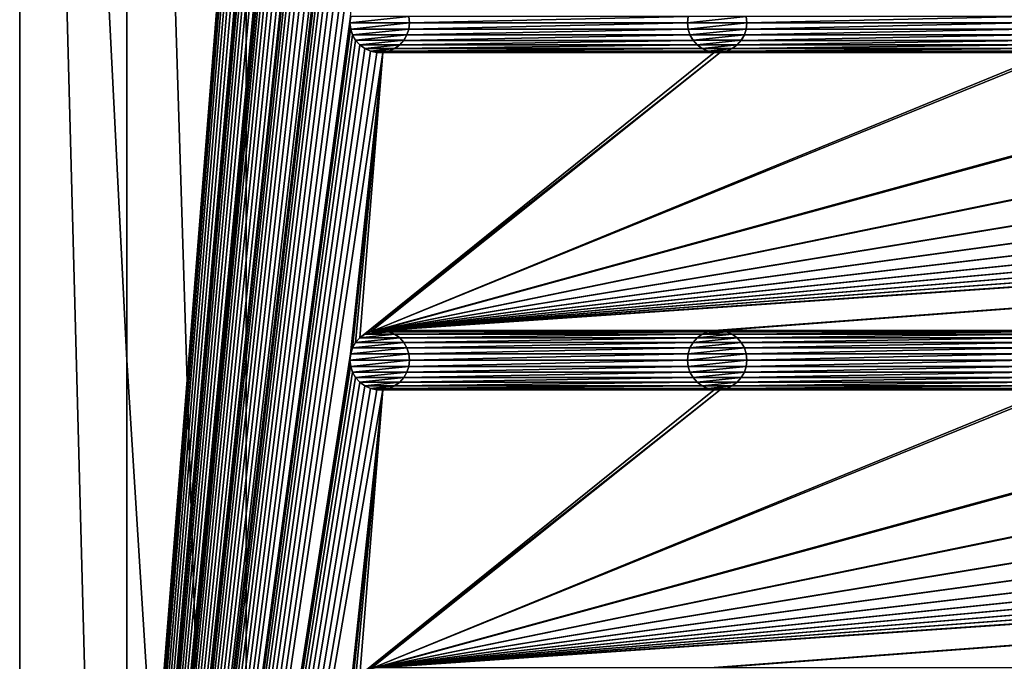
# Model space of a CAD drawing. Header units: metres. Extents: x -200 to 200, y -200 to 200.
# Tile 17 of 88: x -200 to -117, y -25 to 29. Entities that reach past the tile are written whole.
import ezdxf

# ---------------------------------------------------------------- set-up
doc = ezdxf.new("R2010")
doc.units = ezdxf.units.M
doc.layers.add('solid_P34200', color=7, linetype='CONTINUOUS')

msp = doc.modelspace()

# ---------------------------------------------------------------- linework, layer by layer
at = {"layer": 'solid_P34200'}
for points in [[(-172.300003, 169.800003, 5), (-200, 178, 5), (-200, -178, 5)], [(-200, -178, 3.5), (-200, -178, 5), (-200, 178, 5)], [(-200, -178, 3.5), (-200, 178, 5), (-200, 178, 3.5)], [(-191, -159, 3.5), (-200, -178, 3.5), (-200, 178, 3.5)], [(-191, 0, 3.5), (-191, -159, 3.5), (-200, 178, 3.5)], [(-191, 0, 3.5), (-200, 178, 3.5), (-191, 159, 3.5)], [(-172.242264, 169.271637, 5), (-172.300003, 169.800003, 5), (-200, -178, 5)], [(-172.084335, 168.784439, 5), (-172.242264, 169.271637, 5), (-200, -178, 5)], [(-171.820801, 168.330292, 5), (-172.084335, 168.784439, 5), (-200, -178, 5)], [(-171.474228, 167.943787, 5), (-171.820801, 168.330292, 5), (-200, -178, 5)], [(-171.047821, 167.634933, 5), (-171.474228, 167.943787, 5), (-200, -178, 5)], [(-170.574692, 167.423645, 5), (-171.047821, 167.634933, 5), (-200, -178, 5)], [(-172.300003, 141.5, 5), (-170.574692, 167.423645, 5), (-200, -178, 5)], [(-191, 159, 3.5), (-181, 159), (-181, -159)], [(-191, 0, 3.5), (-191, 159, 3.5), (-181, -159)], [(-181, 159), (-14.856524, 2.058549), (-15, 0)], [(-181, 159), (-15, 0), (-14.856524, -2.058549)], [(-181, 159), (-14.444175, 4.045302), (-14.856524, 2.058549)], [(-181, 159), (-13.756138, 5.976712), (-14.444175, 4.045302)], [(-181, 159), (-12.817678, 7.79116), (-13.756138, 5.976712)], [(-181, 159), (-11.633039, 9.467192), (-12.817678, 7.79116)], [(-181, 159), (-10.240819, 10.959723), (-11.633039, 9.467192)], [(-181, 159), (-8.64688, 12.25524), (-10.240819, 10.959723)], [(-181, 159), (-6.904468, 13.315859), (-8.64688, 12.25524)], [(-181, 159), (-5.01928, 14.134056), (-6.904468, 13.315859)], [(-181, 159), (-3.055924, 14.684637), (-5.01928, 14.134056)], [(-181, 159), (-1.019424, 14.964341), (-3.055924, 14.684637)], [(-181, 159), (1.019424, 14.964341), (-1.019424, 14.964341)], [(-181, 159), (3.055924, 14.684637), (1.019424, 14.964341)], [(-181, 159), (5.01928, 14.134056), (3.055924, 14.684637)], [(-181, 159), (6.904468, 13.315859), (5.01928, 14.134056)], [(-181, 159), (8.64688, 12.25524), (6.904468, 13.315859)], [(181, 159), (8.64688, 12.25524), (-181, 159)], [(-181, 159), (-11.633039, -9.467192), (-10.240819, -10.959723)], [(-181, -159), (-181, 159), (-10.240819, -10.959723)], [(-181, 159), (-12.817678, -7.79116), (-11.633039, -9.467192)], [(-181, 159), (-13.756138, -5.976712), (-12.817678, -7.79116)], [(-181, 159), (-14.444175, -4.045302), (-13.756138, -5.976712)], [(-181, 159), (-14.856524, -2.058549), (-14.444175, -4.045302)], [(-172.242264, 140.971634, 5), (-172.300003, 141.5, 5), (-200, -178, 5)], [(-172.084335, 140.484436, 5), (-172.242264, 140.971634, 5), (-200, -178, 5)], [(-171.820801, 140.030289, 5), (-172.084335, 140.484436, 5), (-200, -178, 5)], [(-171.474228, 139.643784, 5), (-171.820801, 140.030289, 5), (-200, -178, 5)], [(-171.047821, 139.33493, 5), (-171.474228, 139.643784, 5), (-200, -178, 5)], [(-170.574692, 139.123642, 5), (-171.047821, 139.33493, 5), (-200, -178, 5)], [(-170.058914, 139.014282, 5), (-170.574692, 139.123642, 5), (-200, -178, 5)], [(-172.300003, 113.199997, 5), (-170.058914, 139.014282, 5), (-200, -178, 5)], [(-172.242264, 112.671631, 5), (-172.300003, 113.199997, 5), (-200, -178, 5)], [(-172.084335, 112.184433, 5), (-172.242264, 112.671631, 5), (-200, -178, 5)], [(-171.820801, 111.730286, 5), (-172.084335, 112.184433, 5), (-200, -178, 5)], [(-171.474228, 111.343788, 5), (-171.820801, 111.730286, 5), (-200, -178, 5)], [(-171.047821, 111.034927, 5), (-171.474228, 111.343788, 5), (-200, -178, 5)], [(-170.574692, 110.823647, 5), (-171.047821, 111.034927, 5), (-200, -178, 5)], [(-170.058914, 110.714287, 5), (-170.574692, 110.823647, 5), (-200, -178, 5)], [(-172.300003, 84.900002, 5), (-170.058914, 110.714287, 5), (-200, -178, 5)], [(-172.242264, 84.371628, 5), (-172.300003, 84.900002, 5), (-200, -178, 5)], [(-172.084335, 83.88443, 5), (-172.242264, 84.371628, 5), (-200, -178, 5)], [(-171.820801, 83.43029, 5), (-172.084335, 83.88443, 5), (-200, -178, 5)], [(-171.474228, 83.043793, 5), (-171.820801, 83.43029, 5), (-200, -178, 5)], [(-171.047821, 82.734932, 5), (-171.474228, 83.043793, 5), (-200, -178, 5)], [(-170.574692, 82.523643, 5), (-171.047821, 82.734932, 5), (-200, -178, 5)], [(-170.058914, 82.414291, 5), (-170.574692, 82.523643, 5), (-200, -178, 5)], [(-169.541077, 82.414291, 5), (-170.058914, 82.414291, 5), (-200, -178, 5)], [(-172.242264, 57.128368, 5), (-169.541077, 82.414291, 5), (-200, -178, 5)], [(-172.300003, 56.599998, 5), (-172.242264, 57.128368, 5), (-200, -178, 5)], [(-172.242264, 56.071629, 5), (-172.300003, 56.599998, 5), (-200, -178, 5)], [(-172.084335, 55.584435, 5), (-172.242264, 56.071629, 5), (-200, -178, 5)], [(-171.820801, 55.130287, 5), (-172.084335, 55.584435, 5), (-200, -178, 5)], [(-171.474228, 54.74379, 5), (-171.820801, 55.130287, 5), (-200, -178, 5)], [(-171.047821, 54.434929, 5), (-171.474228, 54.74379, 5), (-200, -178, 5)], [(-170.574692, 54.223648, 5), (-171.047821, 54.434929, 5), (-200, -178, 5)], [(-170.058914, 54.114288, 5), (-170.574692, 54.223648, 5), (-200, -178, 5)], [(-169.541077, 54.114288, 5), (-170.058914, 54.114288, 5), (-200, -178, 5)], [(-172.242264, 28.828369, 5), (-169.541077, 54.114288, 5), (-200, -178, 5)], [(-172.300003, 28.299999, 5), (-172.242264, 28.828369, 5), (-200, -178, 5)], [(-172.242264, 27.771629, 5), (-172.300003, 28.299999, 5), (-200, -178, 5)], [(-172.239975, 28.832933, 7.5), (-172.242264, 28.828369, 5), (-172.300003, 28.299999, 5)], [(-172.239975, 28.832933, 7.5), (-172.300003, 28.299999, 5), (-172.300003, 28.299999, 7.5)], [(-167.360016, 28.832933, 7.5), (-172.300003, 28.299999, 7.5), (-167.300003, 28.299999, 7.5)], [(-167.360016, 28.832933, 7.5), (-172.239975, 28.832933, 7.5), (-172.300003, 28.299999, 7.5)], [(-172.300003, 28.299999, 7.5), (-172.300003, 28.299999, 5), (-172.242264, 27.771629, 5)], [(-172.300003, 28.299999, 7.5), (-172.242264, 27.771629, 5), (-172.239975, 27.767067, 7.5)], [(-172.300003, 28.299999, 7.5), (-172.239975, 27.767067, 7.5), (-167.300003, 28.299999, 7.5)], [(-172.239975, 27.767067, 7.5), (-167.360016, 27.767067, 7.5), (-167.300003, 28.299999, 7.5)], [(-167.360016, 28.832933, 7.5), (-167.300003, 28.299999, 7.5), (-167.357742, 28.828369, 5)], [(-167.360016, 27.767067, 7.5), (-167.357742, 27.771629, 5), (-167.300003, 28.299999, 5)], [(-167.360016, 27.767067, 7.5), (-167.300003, 28.299999, 5), (-167.300003, 28.299999, 7.5)], [(-143.942261, 28.828369, 5), (-167.357742, 28.828369, 5), (-167.300003, 28.299999, 5)], [(-167.300003, 28.299999, 7.5), (-167.300003, 28.299999, 5), (-167.357742, 28.828369, 5)], [(-144, 28.299999, 5), (-167.300003, 28.299999, 5), (-167.357742, 27.771629, 5)], [(-143.942261, 27.771629, 5), (-144, 28.299999, 5), (-167.357742, 27.771629, 5)], [(-144, 28.299999, 5), (-143.942261, 28.828369, 5), (-167.300003, 28.299999, 5)], [(-143.939987, 28.832933, 7.5), (-143.942261, 28.828369, 5), (-144, 28.299999, 5)], [(-143.939987, 28.832933, 7.5), (-144, 28.299999, 5), (-144, 28.299999, 7.5)], [(-139.060013, 28.832933, 7.5), (-144, 28.299999, 7.5), (-139, 28.299999, 7.5)], [(-139.060013, 28.832933, 7.5), (-143.939987, 28.832933, 7.5), (-144, 28.299999, 7.5)], [(-144, 28.299999, 7.5), (-144, 28.299999, 5), (-143.942261, 27.771629, 5)], [(-144, 28.299999, 7.5), (-143.942261, 27.771629, 5), (-143.939987, 27.767067, 7.5)], [(-144, 28.299999, 7.5), (-143.939987, 27.767067, 7.5), (-139, 28.299999, 7.5)], [(-143.939987, 27.767067, 7.5), (-139.060013, 27.767067, 7.5), (-139, 28.299999, 7.5)], [(-139.060013, 28.832933, 7.5), (-139, 28.299999, 7.5), (-139.057739, 28.828369, 5)], [(-139.060013, 27.767067, 7.5), (-139.057739, 27.771629, 5), (-139, 28.299999, 5)], [(-139.060013, 27.767067, 7.5), (-139, 28.299999, 5), (-139, 28.299999, 7.5)], [(-115.642265, 28.828369, 5), (-139.057739, 28.828369, 5), (-139, 28.299999, 5)], [(-139, 28.299999, 7.5), (-139, 28.299999, 5), (-139.057739, 28.828369, 5)], [(-115.699997, 28.299999, 5), (-139, 28.299999, 5), (-139.057739, 27.771629, 5)], [(-115.642265, 27.771629, 5), (-115.699997, 28.299999, 5), (-139.057739, 27.771629, 5)], [(-115.699997, 28.299999, 5), (-115.642265, 28.828369, 5), (-139, 28.299999, 5)], [(-172.084335, 27.284433, 5), (-172.242264, 27.771629, 5), (-200, -178, 5)], [(-171.820801, 26.830288, 5), (-172.084335, 27.284433, 5), (-200, -178, 5)], [(-172.239975, 27.767067, 7.5), (-172.242264, 27.771629, 5), (-172.084335, 27.284433, 5)], [(-172.239975, 27.767067, 7.5), (-172.084335, 27.284433, 5), (-172.082809, 27.28092, 7.5)], [(-172.239975, 27.767067, 7.5), (-172.082809, 27.28092, 7.5), (-167.360016, 27.767067, 7.5)], [(-172.082809, 27.28092, 7.5), (-172.084335, 27.284433, 5), (-171.820801, 26.830288, 5)], [(-172.082809, 27.28092, 7.5), (-167.517197, 27.28092, 7.5), (-167.360016, 27.767067, 7.5)], [(-172.082809, 27.28092, 7.5), (-171.820801, 26.830288, 5), (-171.821884, 26.833292, 7.5)], [(-172.082809, 27.28092, 7.5), (-171.821884, 26.833292, 7.5), (-167.517197, 27.28092, 7.5)], [(-171.821884, 26.833292, 7.5), (-167.778122, 26.833292, 7.5), (-167.517197, 27.28092, 7.5)], [(-143.784332, 27.284433, 5), (-167.515656, 27.284433, 5), (-167.779205, 26.830288, 5)], [(-167.778122, 26.833292, 7.5), (-167.779205, 26.830288, 5), (-167.515656, 27.284433, 5)], [(-143.520798, 26.830288, 5), (-143.784332, 27.284433, 5), (-167.779205, 26.830288, 5)], [(-167.778122, 26.833292, 7.5), (-167.515656, 27.284433, 5), (-167.517197, 27.28092, 7.5)], [(-167.517197, 27.28092, 7.5), (-167.515656, 27.284433, 5), (-167.357742, 27.771629, 5)], [(-167.517197, 27.28092, 7.5), (-167.357742, 27.771629, 5), (-167.360016, 27.767067, 7.5)], [(-143.942261, 27.771629, 5), (-167.357742, 27.771629, 5), (-167.515656, 27.284433, 5)], [(-143.784332, 27.284433, 5), (-143.942261, 27.771629, 5), (-167.515656, 27.284433, 5)], [(-143.939987, 27.767067, 7.5), (-143.942261, 27.771629, 5), (-143.784332, 27.284433, 5)], [(-143.939987, 27.767067, 7.5), (-143.784332, 27.284433, 5), (-143.782806, 27.28092, 7.5)], [(-143.939987, 27.767067, 7.5), (-143.782806, 27.28092, 7.5), (-139.060013, 27.767067, 7.5)], [(-143.782806, 27.28092, 7.5), (-143.784332, 27.284433, 5), (-143.520798, 26.830288, 5)], [(-143.782806, 27.28092, 7.5), (-139.217194, 27.28092, 7.5), (-139.060013, 27.767067, 7.5)], [(-143.782806, 27.28092, 7.5), (-143.520798, 26.830288, 5), (-143.521881, 26.833292, 7.5)], [(-143.782806, 27.28092, 7.5), (-143.521881, 26.833292, 7.5), (-139.217194, 27.28092, 7.5)], [(-143.521881, 26.833292, 7.5), (-139.478119, 26.833292, 7.5), (-139.217194, 27.28092, 7.5)], [(-115.484337, 27.284433, 5), (-139.215668, 27.284433, 5), (-139.479202, 26.830288, 5)], [(-139.478119, 26.833292, 7.5), (-139.479202, 26.830288, 5), (-139.215668, 27.284433, 5)], [(-115.220795, 26.830288, 5), (-115.484337, 27.284433, 5), (-139.479202, 26.830288, 5)], [(-139.478119, 26.833292, 7.5), (-139.215668, 27.284433, 5), (-139.217194, 27.28092, 7.5)], [(-139.217194, 27.28092, 7.5), (-139.215668, 27.284433, 5), (-139.057739, 27.771629, 5)], [(-139.217194, 27.28092, 7.5), (-139.057739, 27.771629, 5), (-139.060013, 27.767067, 7.5)], [(-115.642265, 27.771629, 5), (-139.057739, 27.771629, 5), (-139.215668, 27.284433, 5)], [(-115.484337, 27.284433, 5), (-115.642265, 27.771629, 5), (-139.215668, 27.284433, 5)], [(-171.474228, 26.44379, 5), (-171.820801, 26.830288, 5), (-200, -178, 5)], [(-171.047821, 26.134932, 5), (-171.474228, 26.44379, 5), (-200, -178, 5)], [(-171.821884, 26.833292, 7.5), (-171.820801, 26.830288, 5), (-171.474228, 26.44379, 5)], [(-171.821884, 26.833292, 7.5), (-171.474228, 26.44379, 5), (-171.470108, 26.440363, 7.5)], [(-171.821884, 26.833292, 7.5), (-171.470108, 26.440363, 7.5), (-167.778122, 26.833292, 7.5)], [(-171.470108, 26.440363, 7.5), (-171.474228, 26.44379, 5), (-171.047821, 26.134932, 5)], [(-171.470108, 26.440363, 7.5), (-168.129883, 26.440363, 7.5), (-167.778122, 26.833292, 7.5)], [(-171.470108, 26.440363, 7.5), (-171.047821, 26.134932, 5), (-171.051529, 26.137953, 7.5)], [(-171.470108, 26.440363, 7.5), (-171.051529, 26.137953, 7.5), (-168.129883, 26.440363, 7.5)], [(-171.051529, 26.137953, 7.5), (-168.548462, 26.137953, 7.5), (-168.129883, 26.440363, 7.5)], [(-143.174225, 26.44379, 5), (-168.125778, 26.44379, 5), (-168.552185, 26.134932, 5)], [(-168.548462, 26.137953, 7.5), (-168.552185, 26.134932, 5), (-168.125778, 26.44379, 5)], [(-142.747818, 26.134932, 5), (-143.174225, 26.44379, 5), (-168.552185, 26.134932, 5)], [(-168.548462, 26.137953, 7.5), (-168.125778, 26.44379, 5), (-168.129883, 26.440363, 7.5)], [(-168.129883, 26.440363, 7.5), (-167.779205, 26.830288, 5), (-167.778122, 26.833292, 7.5)], [(-168.129883, 26.440363, 7.5), (-168.125778, 26.44379, 5), (-167.779205, 26.830288, 5)], [(-143.520798, 26.830288, 5), (-167.779205, 26.830288, 5), (-168.125778, 26.44379, 5)], [(-143.174225, 26.44379, 5), (-143.520798, 26.830288, 5), (-168.125778, 26.44379, 5)], [(-143.521881, 26.833292, 7.5), (-143.520798, 26.830288, 5), (-143.174225, 26.44379, 5)], [(-143.521881, 26.833292, 7.5), (-143.174225, 26.44379, 5), (-143.17012, 26.440363, 7.5)], [(-143.521881, 26.833292, 7.5), (-143.17012, 26.440363, 7.5), (-139.478119, 26.833292, 7.5)], [(-143.17012, 26.440363, 7.5), (-143.174225, 26.44379, 5), (-142.747818, 26.134932, 5)], [(-143.17012, 26.440363, 7.5), (-139.82988, 26.440363, 7.5), (-139.478119, 26.833292, 7.5)], [(-143.17012, 26.440363, 7.5), (-142.747818, 26.134932, 5), (-142.751526, 26.137953, 7.5)], [(-143.17012, 26.440363, 7.5), (-142.751526, 26.137953, 7.5), (-139.82988, 26.440363, 7.5)], [(-142.751526, 26.137953, 7.5), (-140.248474, 26.137953, 7.5), (-139.82988, 26.440363, 7.5)], [(-114.874222, 26.44379, 5), (-139.825775, 26.44379, 5), (-140.252182, 26.134932, 5)], [(-140.248474, 26.137953, 7.5), (-140.252182, 26.134932, 5), (-139.825775, 26.44379, 5)], [(-114.447815, 26.134932, 5), (-114.874222, 26.44379, 5), (-140.252182, 26.134932, 5)], [(-140.248474, 26.137953, 7.5), (-139.825775, 26.44379, 5), (-139.82988, 26.440363, 7.5)], [(-139.82988, 26.440363, 7.5), (-139.479202, 26.830288, 5), (-139.478119, 26.833292, 7.5)], [(-139.82988, 26.440363, 7.5), (-139.825775, 26.44379, 5), (-139.479202, 26.830288, 5)], [(-115.220795, 26.830288, 5), (-139.479202, 26.830288, 5), (-139.825775, 26.44379, 5)], [(-114.874222, 26.44379, 5), (-115.220795, 26.830288, 5), (-139.825775, 26.44379, 5)], [(-170.574692, 25.923647, 5), (-171.047821, 26.134932, 5), (-200, -178, 5)], [(-170.058914, 25.814287, 5), (-170.574692, 25.923647, 5), (-200, -178, 5)], [(-169.541077, 25.814287, 5), (-170.058914, 25.814287, 5), (-200, -178, 5)], [(-172.242264, 0.52837, 5), (-169.541077, 25.814287, 5), (-200, -178, 5)], [(-172.242264, 0.52837, 5), (-172.084335, 1.015567, 5), (-169.541077, 25.814287, 5)], [(-172.084335, 1.015567, 5), (-171.820801, 1.469712, 5), (-169.541077, 25.814287, 5)], [(-171.820801, 1.469712, 5), (-171.474228, 1.85621, 5), (-169.541077, 25.814287, 5)], [(-141.758926, 25.814287, 5), (-169.541077, 25.814287, 5), (-171.474228, 1.85621, 5)], [(-141.241074, 25.814287, 5), (-171.474228, 1.85621, 5), (-171.047821, 2.165069, 5)], [(-141.241074, 25.814287, 5), (-141.758926, 25.814287, 5), (-171.474228, 1.85621, 5)], [(-171.051529, 26.137953, 7.5), (-171.047821, 26.134932, 5), (-170.574692, 25.923647, 5)], [(-171.051529, 26.137953, 7.5), (-170.574692, 25.923647, 5), (-170.568771, 25.922138, 7.5)], [(-171.051529, 26.137953, 7.5), (-170.568771, 25.922138, 7.5), (-168.548462, 26.137953, 7.5)], [(-141.241074, 25.814287, 5), (-171.047821, 2.165069, 5), (-170.574692, 2.376353, 5)], [(-170.568771, 25.922138, 7.5), (-170.574692, 25.923647, 5), (-170.058914, 25.814287, 5)], [(-84.641083, 25.814287, 5), (-170.574692, 2.376353, 5), (-170.058914, 2.485712, 5)], [(-113.458923, 25.814287, 5), (-141.241074, 25.814287, 5), (-170.574692, 2.376353, 5)], [(-112.941078, 25.814287, 5), (-113.458923, 25.814287, 5), (-170.574692, 2.376353, 5)], [(-85.15892, 25.814287, 5), (-112.941078, 25.814287, 5), (-170.574692, 2.376353, 5)], [(-84.641083, 25.814287, 5), (-85.15892, 25.814287, 5), (-170.574692, 2.376353, 5)], [(-170.568771, 25.922138, 7.5), (-169.031219, 25.922138, 7.5), (-168.548462, 26.137953, 7.5)], [(-170.568771, 25.922138, 7.5), (-170.058914, 25.814287, 5), (-170.064636, 25.815479, 7.5)], [(-170.568771, 25.922138, 7.5), (-170.064636, 25.815479, 7.5), (-169.031219, 25.922138, 7.5)], [(-170.064636, 25.815479, 7.5), (-169.53537, 25.815479, 7.5), (-169.031219, 25.922138, 7.5)], [(-170.064636, 25.815479, 7.5), (-170.058914, 25.814287, 5), (-169.541077, 25.814287, 5)], [(-170.064636, 25.815479, 7.5), (-169.541077, 25.814287, 5), (-169.53537, 25.815479, 7.5)], [(170.058914, 25.814287, 5), (-170.058914, 2.485712, 5), (-169.541077, 2.485712, 5)], [(-56.858921, 25.814287, 5), (-84.641083, 25.814287, 5), (-170.058914, 2.485712, 5)], [(-56.34108, 25.814287, 5), (-56.858921, 25.814287, 5), (-170.058914, 2.485712, 5)], [(-28.55892, 25.814287, 5), (-56.34108, 25.814287, 5), (-170.058914, 2.485712, 5)], [(-28.04108, 25.814287, 5), (-28.55892, 25.814287, 5), (-170.058914, 2.485712, 5)], [(-0.25892, 25.814287, 5), (-28.04108, 25.814287, 5), (-170.058914, 2.485712, 5)], [(0.25892, 25.814287, 5), (-0.25892, 25.814287, 5), (-170.058914, 2.485712, 5)], [(28.04108, 25.814287, 5), (0.25892, 25.814287, 5), (-170.058914, 2.485712, 5)], [(170.058914, 25.814287, 5), (169.541077, 25.814287, 5), (-170.058914, 2.485712, 5)], [(141.758926, 25.814287, 5), (-170.058914, 2.485712, 5), (169.541077, 25.814287, 5)], [(141.758926, 25.814287, 5), (141.241074, 25.814287, 5), (-170.058914, 2.485712, 5)], [(113.458923, 25.814287, 5), (-170.058914, 2.485712, 5), (141.241074, 25.814287, 5)], [(113.458923, 25.814287, 5), (112.941078, 25.814287, 5), (-170.058914, 2.485712, 5)], [(85.15892, 25.814287, 5), (-170.058914, 2.485712, 5), (112.941078, 25.814287, 5)], [(85.15892, 25.814287, 5), (84.641083, 25.814287, 5), (-170.058914, 2.485712, 5)], [(56.858921, 25.814287, 5), (-170.058914, 2.485712, 5), (84.641083, 25.814287, 5)], [(56.858921, 25.814287, 5), (56.34108, 25.814287, 5), (-170.058914, 2.485712, 5)], [(28.55892, 25.814287, 5), (-170.058914, 2.485712, 5), (56.34108, 25.814287, 5)], [(28.55892, 25.814287, 5), (28.04108, 25.814287, 5), (-170.058914, 2.485712, 5)], [(-142.274689, 25.923647, 5), (-169.025314, 25.923647, 5), (-169.541077, 25.814287, 5)], [(-169.53537, 25.815479, 7.5), (-169.541077, 25.814287, 5), (-169.025314, 25.923647, 5)], [(-141.758926, 25.814287, 5), (-142.274689, 25.923647, 5), (-169.541077, 25.814287, 5)], [(170.058914, 25.814287, 5), (-169.541077, 2.485712, 5), (-141.758926, 2.485712, 5)], [(-169.53537, 25.815479, 7.5), (-169.025314, 25.923647, 5), (-169.031219, 25.922138, 7.5)], [(-169.031219, 25.922138, 7.5), (-168.552185, 26.134932, 5), (-168.548462, 26.137953, 7.5)], [(-169.031219, 25.922138, 7.5), (-169.025314, 25.923647, 5), (-168.552185, 26.134932, 5)], [(-142.747818, 26.134932, 5), (-168.552185, 26.134932, 5), (-169.025314, 25.923647, 5)], [(-142.274689, 25.923647, 5), (-142.747818, 26.134932, 5), (-169.025314, 25.923647, 5)], [(-142.751526, 26.137953, 7.5), (-142.747818, 26.134932, 5), (-142.274689, 25.923647, 5)], [(-142.751526, 26.137953, 7.5), (-142.274689, 25.923647, 5), (-142.268784, 25.922138, 7.5)], [(-142.751526, 26.137953, 7.5), (-142.268784, 25.922138, 7.5), (-140.248474, 26.137953, 7.5)], [(-142.268784, 25.922138, 7.5), (-142.274689, 25.923647, 5), (-141.758926, 25.814287, 5)], [(-142.268784, 25.922138, 7.5), (-140.731216, 25.922138, 7.5), (-140.248474, 26.137953, 7.5)], [(-142.268784, 25.922138, 7.5), (-141.758926, 25.814287, 5), (-141.764633, 25.815479, 7.5)], [(-142.268784, 25.922138, 7.5), (-141.764633, 25.815479, 7.5), (-140.731216, 25.922138, 7.5)], [(-141.764633, 25.815479, 7.5), (-141.235367, 25.815479, 7.5), (-140.731216, 25.922138, 7.5)], [(-141.764633, 25.815479, 7.5), (-141.758926, 25.814287, 5), (-141.241074, 25.814287, 5)], [(-141.764633, 25.815479, 7.5), (-141.241074, 25.814287, 5), (-141.235367, 25.815479, 7.5)], [(170.058914, 25.814287, 5), (-141.758926, 2.485712, 5), (-141.241074, 2.485712, 5)], [(-113.974686, 25.923647, 5), (-140.725311, 25.923647, 5), (-141.241074, 25.814287, 5)], [(-141.235367, 25.815479, 7.5), (-141.241074, 25.814287, 5), (-140.725311, 25.923647, 5)], [(-113.458923, 25.814287, 5), (-113.974686, 25.923647, 5), (-141.241074, 25.814287, 5)], [(170.058914, 25.814287, 5), (-141.241074, 2.485712, 5), (-113.458923, 2.485712, 5)], [(-141.235367, 25.815479, 7.5), (-140.725311, 25.923647, 5), (-140.731216, 25.922138, 7.5)], [(-140.731216, 25.922138, 7.5), (-140.252182, 26.134932, 5), (-140.248474, 26.137953, 7.5)], [(-140.731216, 25.922138, 7.5), (-140.725311, 25.923647, 5), (-140.252182, 26.134932, 5)], [(-114.447815, 26.134932, 5), (-140.252182, 26.134932, 5), (-140.725311, 25.923647, 5)], [(-113.974686, 25.923647, 5), (-114.447815, 26.134932, 5), (-140.725311, 25.923647, 5)], [(-170.064636, 2.484521, 7.5), (-170.058914, 2.485712, 5), (-170.574692, 2.376353, 5)], [(-170.064636, 2.484521, 7.5), (-170.574692, 2.376353, 5), (-170.568771, 2.377861, 7.5)], [(-169.53537, 2.484521, 7.5), (-170.064636, 2.484521, 7.5), (-170.568771, 2.377861, 7.5)], [(-169.031219, 2.377861, 7.5), (-169.53537, 2.484521, 7.5), (-170.568771, 2.377861, 7.5)], [(-169.53537, 2.484521, 7.5), (-170.058914, 2.485712, 5), (-170.064636, 2.484521, 7.5)], [(-169.53537, 2.484521, 7.5), (-169.541077, 2.485712, 5), (-170.058914, 2.485712, 5)], [(-141.758926, 2.485712, 5), (-169.541077, 2.485712, 5), (-169.025314, 2.376353, 5)], [(-169.031219, 2.377861, 7.5), (-169.025314, 2.376353, 5), (-169.541077, 2.485712, 5)], [(-169.031219, 2.377861, 7.5), (-169.541077, 2.485712, 5), (-169.53537, 2.484521, 7.5)], [(-142.274689, 2.376353, 5), (-141.758926, 2.485712, 5), (-169.025314, 2.376353, 5)], [(-141.764633, 2.484521, 7.5), (-141.758926, 2.485712, 5), (-142.274689, 2.376353, 5)], [(-141.764633, 2.484521, 7.5), (-142.274689, 2.376353, 5), (-142.268784, 2.377861, 7.5)], [(-141.235367, 2.484521, 7.5), (-141.764633, 2.484521, 7.5), (-142.268784, 2.377861, 7.5)], [(-140.731216, 2.377861, 7.5), (-141.235367, 2.484521, 7.5), (-142.268784, 2.377861, 7.5)], [(-141.235367, 2.484521, 7.5), (-141.758926, 2.485712, 5), (-141.764633, 2.484521, 7.5)], [(-141.235367, 2.484521, 7.5), (-141.241074, 2.485712, 5), (-141.758926, 2.485712, 5)], [(-113.458923, 2.485712, 5), (-141.241074, 2.485712, 5), (-140.725311, 2.376353, 5)], [(-140.731216, 2.377861, 7.5), (-140.725311, 2.376353, 5), (-141.241074, 2.485712, 5)], [(-140.731216, 2.377861, 7.5), (-141.241074, 2.485712, 5), (-141.235367, 2.484521, 7.5)], [(-113.974686, 2.376353, 5), (-113.458923, 2.485712, 5), (-140.725311, 2.376353, 5)], [(-171.470108, 1.859636, 7.5), (-171.820801, 1.469712, 5), (-171.821884, 1.466708, 7.5)], [(-168.129883, 1.859636, 7.5), (-171.470108, 1.859636, 7.5), (-171.821884, 1.466708, 7.5)], [(-167.778122, 1.466708, 7.5), (-168.129883, 1.859636, 7.5), (-171.821884, 1.466708, 7.5)], [(-171.470108, 1.859636, 7.5), (-171.474228, 1.85621, 5), (-171.820801, 1.469712, 5)], [(-171.051529, 2.162048, 7.5), (-171.047821, 2.165069, 5), (-171.474228, 1.85621, 5)], [(-171.051529, 2.162048, 7.5), (-171.474228, 1.85621, 5), (-171.470108, 1.859636, 7.5)], [(-168.548462, 2.162048, 7.5), (-171.051529, 2.162048, 7.5), (-171.470108, 1.859636, 7.5)], [(-168.129883, 1.859636, 7.5), (-168.548462, 2.162048, 7.5), (-171.470108, 1.859636, 7.5)], [(-170.568771, 2.377861, 7.5), (-171.047821, 2.165069, 5), (-171.051529, 2.162048, 7.5)], [(-169.031219, 2.377861, 7.5), (-170.568771, 2.377861, 7.5), (-171.051529, 2.162048, 7.5)], [(-168.548462, 2.162048, 7.5), (-169.031219, 2.377861, 7.5), (-171.051529, 2.162048, 7.5)], [(-170.568771, 2.377861, 7.5), (-170.574692, 2.376353, 5), (-171.047821, 2.165069, 5)], [(-168.548462, 2.162048, 7.5), (-169.025314, 2.376353, 5), (-169.031219, 2.377861, 7.5)], [(-142.274689, 2.376353, 5), (-169.025314, 2.376353, 5), (-168.552185, 2.165069, 5)], [(-168.548462, 2.162048, 7.5), (-168.552185, 2.165069, 5), (-169.025314, 2.376353, 5)], [(-142.747818, 2.165069, 5), (-142.274689, 2.376353, 5), (-168.552185, 2.165069, 5)], [(-142.747818, 2.165069, 5), (-168.552185, 2.165069, 5), (-168.125778, 1.85621, 5)], [(-168.129883, 1.859636, 7.5), (-168.125778, 1.85621, 5), (-168.552185, 2.165069, 5)], [(-168.129883, 1.859636, 7.5), (-168.552185, 2.165069, 5), (-168.548462, 2.162048, 7.5)], [(-167.778122, 1.466708, 7.5), (-168.125778, 1.85621, 5), (-168.129883, 1.859636, 7.5)], [(-143.174225, 1.85621, 5), (-142.747818, 2.165069, 5), (-168.125778, 1.85621, 5)], [(-143.174225, 1.85621, 5), (-168.125778, 1.85621, 5), (-167.779205, 1.469712, 5)], [(-167.778122, 1.466708, 7.5), (-167.779205, 1.469712, 5), (-168.125778, 1.85621, 5)], [(-143.520798, 1.469712, 5), (-143.174225, 1.85621, 5), (-167.779205, 1.469712, 5)], [(-143.17012, 1.859636, 7.5), (-143.520798, 1.469712, 5), (-143.521881, 1.466708, 7.5)], [(-139.82988, 1.859636, 7.5), (-143.17012, 1.859636, 7.5), (-143.521881, 1.466708, 7.5)], [(-139.478119, 1.466708, 7.5), (-139.82988, 1.859636, 7.5), (-143.521881, 1.466708, 7.5)], [(-143.17012, 1.859636, 7.5), (-143.174225, 1.85621, 5), (-143.520798, 1.469712, 5)], [(-142.751526, 2.162048, 7.5), (-142.747818, 2.165069, 5), (-143.174225, 1.85621, 5)], [(-142.751526, 2.162048, 7.5), (-143.174225, 1.85621, 5), (-143.17012, 1.859636, 7.5)], [(-140.248474, 2.162048, 7.5), (-142.751526, 2.162048, 7.5), (-143.17012, 1.859636, 7.5)], [(-139.82988, 1.859636, 7.5), (-140.248474, 2.162048, 7.5), (-143.17012, 1.859636, 7.5)], [(-142.268784, 2.377861, 7.5), (-142.747818, 2.165069, 5), (-142.751526, 2.162048, 7.5)], [(-140.731216, 2.377861, 7.5), (-142.268784, 2.377861, 7.5), (-142.751526, 2.162048, 7.5)], [(-140.248474, 2.162048, 7.5), (-140.731216, 2.377861, 7.5), (-142.751526, 2.162048, 7.5)], [(-142.268784, 2.377861, 7.5), (-142.274689, 2.376353, 5), (-142.747818, 2.165069, 5)], [(-140.248474, 2.162048, 7.5), (-140.725311, 2.376353, 5), (-140.731216, 2.377861, 7.5)], [(-113.974686, 2.376353, 5), (-140.725311, 2.376353, 5), (-140.252182, 2.165069, 5)], [(-140.248474, 2.162048, 7.5), (-140.252182, 2.165069, 5), (-140.725311, 2.376353, 5)], [(-114.447815, 2.165069, 5), (-113.974686, 2.376353, 5), (-140.252182, 2.165069, 5)], [(-114.447815, 2.165069, 5), (-140.252182, 2.165069, 5), (-139.825775, 1.85621, 5)], [(-139.82988, 1.859636, 7.5), (-139.825775, 1.85621, 5), (-140.252182, 2.165069, 5)], [(-139.82988, 1.859636, 7.5), (-140.252182, 2.165069, 5), (-140.248474, 2.162048, 7.5)], [(-139.478119, 1.466708, 7.5), (-139.825775, 1.85621, 5), (-139.82988, 1.859636, 7.5)], [(-114.874222, 1.85621, 5), (-114.447815, 2.165069, 5), (-139.825775, 1.85621, 5)], [(-114.874222, 1.85621, 5), (-139.825775, 1.85621, 5), (-139.479202, 1.469712, 5)], [(-139.478119, 1.466708, 7.5), (-139.479202, 1.469712, 5), (-139.825775, 1.85621, 5)], [(-115.220795, 1.469712, 5), (-114.874222, 1.85621, 5), (-139.479202, 1.469712, 5)], [(-172.082809, 1.019079, 7.5), (-172.084335, 1.015567, 5), (-172.242264, 0.52837, 5)], [(-172.082809, 1.019079, 7.5), (-172.242264, 0.52837, 5), (-172.239975, 0.532933, 7.5)], [(-167.517197, 1.019079, 7.5), (-172.082809, 1.019079, 7.5), (-172.239975, 0.532933, 7.5)], [(-167.360016, 0.532933, 7.5), (-167.517197, 1.019079, 7.5), (-172.239975, 0.532933, 7.5)], [(-171.821884, 1.466708, 7.5), (-171.820801, 1.469712, 5), (-172.084335, 1.015567, 5)], [(-171.821884, 1.466708, 7.5), (-172.084335, 1.015567, 5), (-172.082809, 1.019079, 7.5)], [(-167.778122, 1.466708, 7.5), (-171.821884, 1.466708, 7.5), (-172.082809, 1.019079, 7.5)], [(-167.517197, 1.019079, 7.5), (-167.778122, 1.466708, 7.5), (-172.082809, 1.019079, 7.5)], [(-143.520798, 1.469712, 5), (-167.779205, 1.469712, 5), (-167.515656, 1.015567, 5)], [(-167.517197, 1.019079, 7.5), (-167.515656, 1.015567, 5), (-167.779205, 1.469712, 5)], [(-167.517197, 1.019079, 7.5), (-167.779205, 1.469712, 5), (-167.778122, 1.466708, 7.5)], [(-167.360016, 0.532933, 7.5), (-167.515656, 1.015567, 5), (-167.517197, 1.019079, 7.5)], [(-143.784332, 1.015567, 5), (-143.520798, 1.469712, 5), (-167.515656, 1.015567, 5)], [(-143.784332, 1.015567, 5), (-167.515656, 1.015567, 5), (-167.357742, 0.52837, 5)], [(-167.360016, 0.532933, 7.5), (-167.357742, 0.52837, 5), (-167.515656, 1.015567, 5)], [(-143.942261, 0.52837, 5), (-143.784332, 1.015567, 5), (-167.357742, 0.52837, 5)], [(-143.782806, 1.019079, 7.5), (-143.784332, 1.015567, 5), (-143.942261, 0.52837, 5)], [(-143.782806, 1.019079, 7.5), (-143.942261, 0.52837, 5), (-143.939987, 0.532933, 7.5)], [(-139.217194, 1.019079, 7.5), (-143.782806, 1.019079, 7.5), (-143.939987, 0.532933, 7.5)], [(-139.060013, 0.532933, 7.5), (-139.217194, 1.019079, 7.5), (-143.939987, 0.532933, 7.5)], [(-143.521881, 1.466708, 7.5), (-143.520798, 1.469712, 5), (-143.784332, 1.015567, 5)], [(-143.521881, 1.466708, 7.5), (-143.784332, 1.015567, 5), (-143.782806, 1.019079, 7.5)], [(-139.478119, 1.466708, 7.5), (-143.521881, 1.466708, 7.5), (-143.782806, 1.019079, 7.5)], [(-139.217194, 1.019079, 7.5), (-139.478119, 1.466708, 7.5), (-143.782806, 1.019079, 7.5)], [(-115.220795, 1.469712, 5), (-139.479202, 1.469712, 5), (-139.215668, 1.015567, 5)], [(-139.217194, 1.019079, 7.5), (-139.215668, 1.015567, 5), (-139.479202, 1.469712, 5)], [(-139.217194, 1.019079, 7.5), (-139.479202, 1.469712, 5), (-139.478119, 1.466708, 7.5)], [(-139.060013, 0.532933, 7.5), (-139.215668, 1.015567, 5), (-139.217194, 1.019079, 7.5)], [(-115.484337, 1.015567, 5), (-115.220795, 1.469712, 5), (-139.215668, 1.015567, 5)], [(-115.484337, 1.015567, 5), (-139.215668, 1.015567, 5), (-139.057739, 0.52837, 5)], [(-139.060013, 0.532933, 7.5), (-139.057739, 0.52837, 5), (-139.215668, 1.015567, 5)], [(-115.642265, 0.52837, 5), (-115.484337, 1.015567, 5), (-139.057739, 0.52837, 5)], [(-172.300003, 0, 5), (-172.242264, 0.52837, 5), (-200, -178, 5)], [(-172.242264, -0.52837, 5), (-172.300003, 0, 5), (-200, -178, 5)], [(-172.239975, 0.532933, 7.5), (-172.242264, 0.52837, 5), (-172.300003, 0, 5)], [(-172.239975, 0.532933, 7.5), (-172.300003, 0, 5), (-172.300003, 0, 7.5)], [(-167.360016, 0.532933, 7.5), (-172.300003, 0, 7.5), (-167.300003, 0, 7.5)], [(-167.360016, 0.532933, 7.5), (-172.239975, 0.532933, 7.5), (-172.300003, 0, 7.5)], [(-172.300003, 0, 7.5), (-172.300003, 0, 5), (-172.242264, -0.52837, 5)], [(-172.300003, 0, 7.5), (-172.242264, -0.52837, 5), (-172.239975, -0.532933, 7.5)], [(-172.300003, 0, 7.5), (-172.239975, -0.532933, 7.5), (-167.300003, 0, 7.5)], [(-167.360016, 0.532933, 7.5), (-167.300003, 0, 7.5), (-167.357742, 0.52837, 5)], [(-143.942261, 0.52837, 5), (-167.357742, 0.52837, 5), (-167.300003, 0, 5)], [(-167.300003, 0, 7.5), (-167.300003, 0, 5), (-167.357742, 0.52837, 5)], [(-144, 0, 5), (-167.300003, 0, 5), (-167.357742, -0.52837, 5)], [(-143.942261, -0.52837, 5), (-144, 0, 5), (-167.357742, -0.52837, 5)], [(-144, 0, 5), (-143.942261, 0.52837, 5), (-167.300003, 0, 5)], [(-143.939987, 0.532933, 7.5), (-143.942261, 0.52837, 5), (-144, 0, 5)], [(-143.939987, 0.532933, 7.5), (-144, 0, 5), (-144, 0, 7.5)], [(-139.060013, 0.532933, 7.5), (-144, 0, 7.5), (-139, 0, 7.5)], [(-139.060013, 0.532933, 7.5), (-143.939987, 0.532933, 7.5), (-144, 0, 7.5)], [(-144, 0, 7.5), (-144, 0, 5), (-143.942261, -0.52837, 5)], [(-144, 0, 7.5), (-143.942261, -0.52837, 5), (-143.939987, -0.532933, 7.5)], [(-144, 0, 7.5), (-143.939987, -0.532933, 7.5), (-139, 0, 7.5)], [(-139.060013, 0.532933, 7.5), (-139, 0, 7.5), (-139.057739, 0.52837, 5)], [(-115.642265, 0.52837, 5), (-139.057739, 0.52837, 5), (-139, 0, 5)], [(-139, 0, 7.5), (-139, 0, 5), (-139.057739, 0.52837, 5)], [(-115.699997, 0, 5), (-139, 0, 5), (-139.057739, -0.52837, 5)], [(-115.642265, -0.52837, 5), (-115.699997, 0, 5), (-139.057739, -0.52837, 5)], [(-115.699997, 0, 5), (-115.642265, 0.52837, 5), (-139, 0, 5)], [(-172.084335, -1.015567, 5), (-172.242264, -0.52837, 5), (-200, -178, 5)], [(-191, 0, 3.5), (-181, -159), (-191, -159, 3.5)], [(-172.239975, -0.532933, 7.5), (-172.242264, -0.52837, 5), (-172.084335, -1.015567, 5)], [(-172.239975, -0.532933, 7.5), (-167.360016, -0.532933, 7.5), (-167.300003, 0, 7.5)], [(-172.239975, -0.532933, 7.5), (-172.084335, -1.015567, 5), (-172.082809, -1.019079, 7.5)], [(-172.239975, -0.532933, 7.5), (-172.082809, -1.019079, 7.5), (-167.360016, -0.532933, 7.5)], [(-172.082809, -1.019079, 7.5), (-167.517197, -1.019079, 7.5), (-167.360016, -0.532933, 7.5)], [(-167.517197, -1.019079, 7.5), (-167.515656, -1.015567, 5), (-167.357742, -0.52837, 5)], [(-167.517197, -1.019079, 7.5), (-167.357742, -0.52837, 5), (-167.360016, -0.532933, 7.5)], [(-143.942261, -0.52837, 5), (-167.357742, -0.52837, 5), (-167.515656, -1.015567, 5)], [(-143.784332, -1.015567, 5), (-143.942261, -0.52837, 5), (-167.515656, -1.015567, 5)], [(-167.360016, -0.532933, 7.5), (-167.357742, -0.52837, 5), (-167.300003, 0, 5)], [(-167.360016, -0.532933, 7.5), (-167.300003, 0, 5), (-167.300003, 0, 7.5)], [(-143.939987, -0.532933, 7.5), (-143.942261, -0.52837, 5), (-143.784332, -1.015567, 5)], [(-143.939987, -0.532933, 7.5), (-139.060013, -0.532933, 7.5), (-139, 0, 7.5)], [(-143.939987, -0.532933, 7.5), (-143.784332, -1.015567, 5), (-143.782806, -1.019079, 7.5)], [(-143.939987, -0.532933, 7.5), (-143.782806, -1.019079, 7.5), (-139.060013, -0.532933, 7.5)], [(-143.782806, -1.019079, 7.5), (-139.217194, -1.019079, 7.5), (-139.060013, -0.532933, 7.5)], [(-139.217194, -1.019079, 7.5), (-139.215668, -1.015567, 5), (-139.057739, -0.52837, 5)], [(-139.217194, -1.019079, 7.5), (-139.057739, -0.52837, 5), (-139.060013, -0.532933, 7.5)], [(-115.642265, -0.52837, 5), (-139.057739, -0.52837, 5), (-139.215668, -1.015567, 5)], [(-115.484337, -1.015567, 5), (-115.642265, -0.52837, 5), (-139.215668, -1.015567, 5)], [(-139.060013, -0.532933, 7.5), (-139.057739, -0.52837, 5), (-139, 0, 5)], [(-139.060013, -0.532933, 7.5), (-139, 0, 5), (-139, 0, 7.5)], [(-171.820801, -1.469712, 5), (-172.084335, -1.015567, 5), (-200, -178, 5)], [(-171.474228, -1.85621, 5), (-171.820801, -1.469712, 5), (-200, -178, 5)], [(-172.082809, -1.019079, 7.5), (-172.084335, -1.015567, 5), (-171.820801, -1.469712, 5)], [(-172.082809, -1.019079, 7.5), (-171.820801, -1.469712, 5), (-171.821884, -1.466708, 7.5)], [(-172.082809, -1.019079, 7.5), (-171.821884, -1.466708, 7.5), (-167.517197, -1.019079, 7.5)], [(-171.821884, -1.466708, 7.5), (-167.778122, -1.466708, 7.5), (-167.517197, -1.019079, 7.5)], [(-171.821884, -1.466708, 7.5), (-171.820801, -1.469712, 5), (-171.474228, -1.85621, 5)], [(-171.821884, -1.466708, 7.5), (-171.474228, -1.85621, 5), (-171.470108, -1.859636, 7.5)], [(-171.821884, -1.466708, 7.5), (-171.470108, -1.859636, 7.5), (-167.778122, -1.466708, 7.5)], [(-171.470108, -1.859636, 7.5), (-168.129883, -1.859636, 7.5), (-167.778122, -1.466708, 7.5)], [(-168.129883, -1.859636, 7.5), (-167.779205, -1.469712, 5), (-167.778122, -1.466708, 7.5)], [(-168.129883, -1.859636, 7.5), (-168.125778, -1.85621, 5), (-167.779205, -1.469712, 5)], [(-143.520798, -1.469712, 5), (-167.779205, -1.469712, 5), (-168.125778, -1.85621, 5)], [(-143.174225, -1.85621, 5), (-143.520798, -1.469712, 5), (-168.125778, -1.85621, 5)], [(-143.784332, -1.015567, 5), (-167.515656, -1.015567, 5), (-167.779205, -1.469712, 5)], [(-167.778122, -1.466708, 7.5), (-167.779205, -1.469712, 5), (-167.515656, -1.015567, 5)], [(-143.520798, -1.469712, 5), (-143.784332, -1.015567, 5), (-167.779205, -1.469712, 5)], [(-167.778122, -1.466708, 7.5), (-167.515656, -1.015567, 5), (-167.517197, -1.019079, 7.5)], [(-143.782806, -1.019079, 7.5), (-143.784332, -1.015567, 5), (-143.520798, -1.469712, 5)], [(-143.782806, -1.019079, 7.5), (-143.520798, -1.469712, 5), (-143.521881, -1.466708, 7.5)], [(-143.782806, -1.019079, 7.5), (-143.521881, -1.466708, 7.5), (-139.217194, -1.019079, 7.5)], [(-143.521881, -1.466708, 7.5), (-139.478119, -1.466708, 7.5), (-139.217194, -1.019079, 7.5)], [(-143.521881, -1.466708, 7.5), (-143.520798, -1.469712, 5), (-143.174225, -1.85621, 5)], [(-143.521881, -1.466708, 7.5), (-143.174225, -1.85621, 5), (-143.17012, -1.859636, 7.5)], [(-143.521881, -1.466708, 7.5), (-143.17012, -1.859636, 7.5), (-139.478119, -1.466708, 7.5)], [(-143.17012, -1.859636, 7.5), (-139.82988, -1.859636, 7.5), (-139.478119, -1.466708, 7.5)], [(-139.82988, -1.859636, 7.5), (-139.479202, -1.469712, 5), (-139.478119, -1.466708, 7.5)], [(-139.82988, -1.859636, 7.5), (-139.825775, -1.85621, 5), (-139.479202, -1.469712, 5)], [(-115.220795, -1.469712, 5), (-139.479202, -1.469712, 5), (-139.825775, -1.85621, 5)], [(-114.874222, -1.85621, 5), (-115.220795, -1.469712, 5), (-139.825775, -1.85621, 5)], [(-115.484337, -1.015567, 5), (-139.215668, -1.015567, 5), (-139.479202, -1.469712, 5)], [(-139.478119, -1.466708, 7.5), (-139.479202, -1.469712, 5), (-139.215668, -1.015567, 5)], [(-115.220795, -1.469712, 5), (-115.484337, -1.015567, 5), (-139.479202, -1.469712, 5)], [(-139.478119, -1.466708, 7.5), (-139.215668, -1.015567, 5), (-139.217194, -1.019079, 7.5)], [(-171.047821, -2.165069, 5), (-171.474228, -1.85621, 5), (-200, -178, 5)], [(-170.574692, -2.376353, 5), (-171.047821, -2.165069, 5), (-200, -178, 5)], [(-170.058914, -2.485712, 5), (-170.574692, -2.376353, 5), (-200, -178, 5)], [(-171.470108, -1.859636, 7.5), (-171.474228, -1.85621, 5), (-171.047821, -2.165069, 5)], [(-171.470108, -1.859636, 7.5), (-171.047821, -2.165069, 5), (-171.051529, -2.162048, 7.5)], [(-171.470108, -1.859636, 7.5), (-171.051529, -2.162048, 7.5), (-168.129883, -1.859636, 7.5)], [(-171.051529, -2.162048, 7.5), (-168.548462, -2.162048, 7.5), (-168.129883, -1.859636, 7.5)], [(-171.051529, -2.162048, 7.5), (-171.047821, -2.165069, 5), (-170.574692, -2.376353, 5)], [(-171.051529, -2.162048, 7.5), (-170.574692, -2.376353, 5), (-170.568771, -2.377861, 7.5)], [(-171.051529, -2.162048, 7.5), (-170.568771, -2.377861, 7.5), (-168.548462, -2.162048, 7.5)], [(-170.568771, -2.377861, 7.5), (-170.574692, -2.376353, 5), (-170.058914, -2.485712, 5)], [(-170.568771, -2.377861, 7.5), (-169.031219, -2.377861, 7.5), (-168.548462, -2.162048, 7.5)], [(-170.568771, -2.377861, 7.5), (-170.058914, -2.485712, 5), (-170.064636, -2.484521, 7.5)], [(-170.568771, -2.377861, 7.5), (-170.064636, -2.484521, 7.5), (-169.031219, -2.377861, 7.5)], [(-170.064636, -2.484521, 7.5), (-169.53537, -2.484521, 7.5), (-169.031219, -2.377861, 7.5)], [(-142.274689, -2.376353, 5), (-169.025314, -2.376353, 5), (-169.541077, -2.485712, 5)], [(-169.53537, -2.484521, 7.5), (-169.541077, -2.485712, 5), (-169.025314, -2.376353, 5)], [(-141.758926, -2.485712, 5), (-142.274689, -2.376353, 5), (-169.541077, -2.485712, 5)], [(-169.53537, -2.484521, 7.5), (-169.025314, -2.376353, 5), (-169.031219, -2.377861, 7.5)], [(-169.031219, -2.377861, 7.5), (-168.552185, -2.165069, 5), (-168.548462, -2.162048, 7.5)], [(-169.031219, -2.377861, 7.5), (-169.025314, -2.376353, 5), (-168.552185, -2.165069, 5)], [(-142.747818, -2.165069, 5), (-168.552185, -2.165069, 5), (-169.025314, -2.376353, 5)], [(-142.274689, -2.376353, 5), (-142.747818, -2.165069, 5), (-169.025314, -2.376353, 5)], [(-143.174225, -1.85621, 5), (-168.125778, -1.85621, 5), (-168.552185, -2.165069, 5)], [(-168.548462, -2.162048, 7.5), (-168.552185, -2.165069, 5), (-168.125778, -1.85621, 5)], [(-142.747818, -2.165069, 5), (-143.174225, -1.85621, 5), (-168.552185, -2.165069, 5)], [(-168.548462, -2.162048, 7.5), (-168.125778, -1.85621, 5), (-168.129883, -1.859636, 7.5)], [(-143.17012, -1.859636, 7.5), (-143.174225, -1.85621, 5), (-142.747818, -2.165069, 5)], [(-143.17012, -1.859636, 7.5), (-142.747818, -2.165069, 5), (-142.751526, -2.162048, 7.5)], [(-143.17012, -1.859636, 7.5), (-142.751526, -2.162048, 7.5), (-139.82988, -1.859636, 7.5)], [(-142.751526, -2.162048, 7.5), (-140.248474, -2.162048, 7.5), (-139.82988, -1.859636, 7.5)], [(-142.751526, -2.162048, 7.5), (-142.747818, -2.165069, 5), (-142.274689, -2.376353, 5)], [(-142.751526, -2.162048, 7.5), (-142.274689, -2.376353, 5), (-142.268784, -2.377861, 7.5)], [(-142.751526, -2.162048, 7.5), (-142.268784, -2.377861, 7.5), (-140.248474, -2.162048, 7.5)], [(-142.268784, -2.377861, 7.5), (-142.274689, -2.376353, 5), (-141.758926, -2.485712, 5)], [(-142.268784, -2.377861, 7.5), (-140.731216, -2.377861, 7.5), (-140.248474, -2.162048, 7.5)], [(-142.268784, -2.377861, 7.5), (-141.758926, -2.485712, 5), (-141.764633, -2.484521, 7.5)], [(-142.268784, -2.377861, 7.5), (-141.764633, -2.484521, 7.5), (-140.731216, -2.377861, 7.5)], [(-141.764633, -2.484521, 7.5), (-141.235367, -2.484521, 7.5), (-140.731216, -2.377861, 7.5)], [(-113.974686, -2.376353, 5), (-140.725311, -2.376353, 5), (-141.241074, -2.485712, 5)], [(-141.235367, -2.484521, 7.5), (-141.241074, -2.485712, 5), (-140.725311, -2.376353, 5)], [(-113.458923, -2.485712, 5), (-113.974686, -2.376353, 5), (-141.241074, -2.485712, 5)], [(-141.235367, -2.484521, 7.5), (-140.725311, -2.376353, 5), (-140.731216, -2.377861, 7.5)], [(-140.731216, -2.377861, 7.5), (-140.252182, -2.165069, 5), (-140.248474, -2.162048, 7.5)], [(-140.731216, -2.377861, 7.5), (-140.725311, -2.376353, 5), (-140.252182, -2.165069, 5)], [(-114.447815, -2.165069, 5), (-140.252182, -2.165069, 5), (-140.725311, -2.376353, 5)], [(-113.974686, -2.376353, 5), (-114.447815, -2.165069, 5), (-140.725311, -2.376353, 5)], [(-114.874222, -1.85621, 5), (-139.825775, -1.85621, 5), (-140.252182, -2.165069, 5)], [(-140.248474, -2.162048, 7.5), (-140.252182, -2.165069, 5), (-139.825775, -1.85621, 5)], [(-114.447815, -2.165069, 5), (-114.874222, -1.85621, 5), (-140.252182, -2.165069, 5)], [(-140.248474, -2.162048, 7.5), (-139.825775, -1.85621, 5), (-139.82988, -1.859636, 7.5)], [(-169.541077, -2.485712, 5), (-170.058914, -2.485712, 5), (-200, -178, 5)], [(-172.242264, -27.771629, 5), (-169.541077, -2.485712, 5), (-200, -178, 5)], [(-172.242264, -27.771629, 5), (-172.084335, -27.284433, 5), (-169.541077, -2.485712, 5)], [(-172.084335, -27.284433, 5), (-171.820801, -26.830288, 5), (-169.541077, -2.485712, 5)], [(-171.820801, -26.830288, 5), (-171.474228, -26.44379, 5), (-169.541077, -2.485712, 5)], [(-171.474228, -26.44379, 5), (-141.758926, -2.485712, 5), (-169.541077, -2.485712, 5)], [(-171.474228, -26.44379, 5), (-141.241074, -2.485712, 5), (-141.758926, -2.485712, 5)], [(-171.474228, -26.44379, 5), (-171.047821, -26.134932, 5), (-141.241074, -2.485712, 5)], [(-171.047821, -26.134932, 5), (-170.574692, -25.923647, 5), (-141.241074, -2.485712, 5)], [(-170.574692, -25.923647, 5), (-113.458923, -2.485712, 5), (-141.241074, -2.485712, 5)], [(-170.574692, -25.923647, 5), (-112.941078, -2.485712, 5), (-113.458923, -2.485712, 5)], [(-170.574692, -25.923647, 5), (-85.15892, -2.485712, 5), (-112.941078, -2.485712, 5)], [(-170.574692, -25.923647, 5), (-84.641083, -2.485712, 5), (-85.15892, -2.485712, 5)], [(-170.574692, -25.923647, 5), (-170.058914, -25.814287, 5), (-84.641083, -2.485712, 5)], [(-170.064636, -2.484521, 7.5), (-170.058914, -2.485712, 5), (-169.541077, -2.485712, 5)], [(-170.064636, -2.484521, 7.5), (-169.541077, -2.485712, 5), (-169.53537, -2.484521, 7.5)], [(-170.058914, -25.814287, 5), (-56.858921, -2.485712, 5), (-84.641083, -2.485712, 5)], [(-170.058914, -25.814287, 5), (-56.34108, -2.485712, 5), (-56.858921, -2.485712, 5)], [(-170.058914, -25.814287, 5), (-28.55892, -2.485712, 5), (-56.34108, -2.485712, 5)], [(-170.058914, -25.814287, 5), (-28.04108, -2.485712, 5), (-28.55892, -2.485712, 5)], [(-170.058914, -25.814287, 5), (-0.25892, -2.485712, 5), (-28.04108, -2.485712, 5)], [(-170.058914, -25.814287, 5), (0.25892, -2.485712, 5), (-0.25892, -2.485712, 5)], [(-170.058914, -25.814287, 5), (28.04108, -2.485712, 5), (0.25892, -2.485712, 5)], [(-170.058914, -25.814287, 5), (170.058914, -2.485712, 5), (169.541077, -2.485712, 5)], [(-170.058914, -25.814287, 5), (169.541077, -2.485712, 5), (141.758926, -2.485712, 5)], [(-170.058914, -25.814287, 5), (-169.541077, -25.814287, 5), (170.058914, -2.485712, 5)], [(-170.058914, -25.814287, 5), (141.758926, -2.485712, 5), (141.241074, -2.485712, 5)], [(-170.058914, -25.814287, 5), (141.241074, -2.485712, 5), (113.458923, -2.485712, 5)], [(-170.058914, -25.814287, 5), (113.458923, -2.485712, 5), (112.941078, -2.485712, 5)], [(-170.058914, -25.814287, 5), (112.941078, -2.485712, 5), (85.15892, -2.485712, 5)], [(-170.058914, -25.814287, 5), (85.15892, -2.485712, 5), (84.641083, -2.485712, 5)], [(-170.058914, -25.814287, 5), (84.641083, -2.485712, 5), (56.858921, -2.485712, 5)], [(-170.058914, -25.814287, 5), (56.858921, -2.485712, 5), (56.34108, -2.485712, 5)], [(-170.058914, -25.814287, 5), (56.34108, -2.485712, 5), (28.55892, -2.485712, 5)], [(-170.058914, -25.814287, 5), (28.55892, -2.485712, 5), (28.04108, -2.485712, 5)], [(-141.758926, -25.814287, 5), (170.058914, -2.485712, 5), (-169.541077, -25.814287, 5)], [(-141.764633, -2.484521, 7.5), (-141.758926, -2.485712, 5), (-141.241074, -2.485712, 5)], [(-141.764633, -2.484521, 7.5), (-141.241074, -2.485712, 5), (-141.235367, -2.484521, 7.5)], [(-141.758926, -25.814287, 5), (-141.241074, -25.814287, 5), (170.058914, -2.485712, 5)], [(-113.458923, -25.814287, 5), (170.058914, -2.485712, 5), (-141.241074, -25.814287, 5)], [(-181, -159), (-10.240819, -10.959723), (-8.64688, -12.25524)], [(181, -159), (-181, -159), (-8.64688, -12.25524)]]:
    msp.add_3dface(points, dxfattribs=at)

doc.saveas('drawing.dxf')
